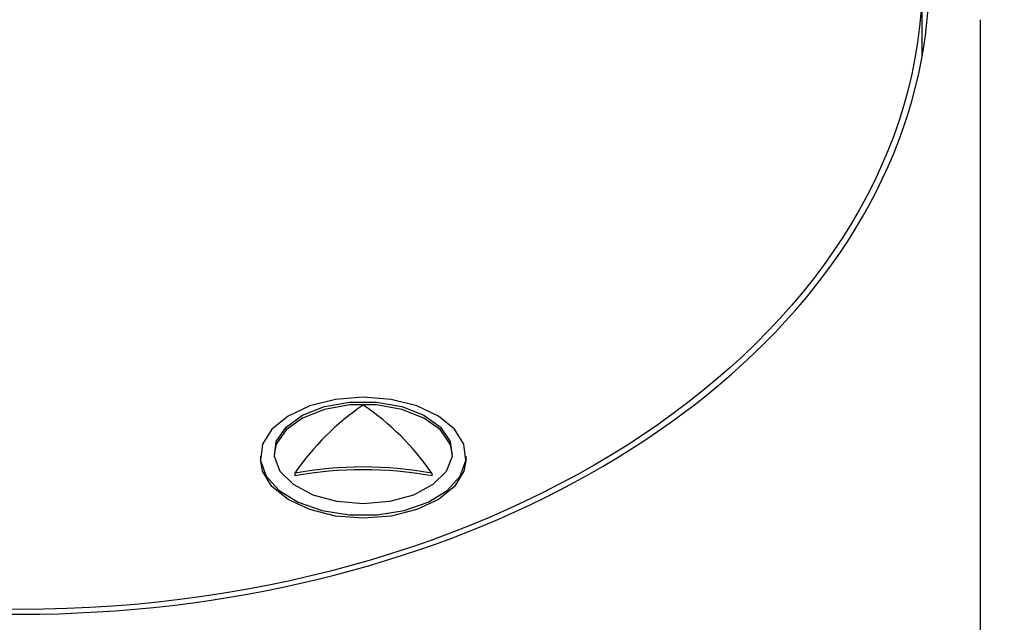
# Model space of a CAD drawing. Header units: inches. Extents: x 2.6 to 13.1, y 0.8 to 9.4.
# Tile 7 of 23: x 7.812 to 8.094, y 5.353 to 5.526. Entities that reach past the tile are written whole.
import ezdxf

# ---------------------------------------------------------------- set-up
doc = ezdxf.new("R2010")
doc.units = ezdxf.units.IN
doc.header["$MEASUREMENT"] = 0

msp = doc.modelspace()

# ---------------------------------------------------------------- linework, layer by layer
at = {"color": 7, "linetype": 'Continuous', "lineweight": 25}
for p, q in [((8.070754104, 5.5155492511), (8.070754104, 5.5379449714)), ((8.0874863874, 5.0726970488), (8.0874863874, 5.5259294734)), ((7.880793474, 5.4006312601), (7.880793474, 5.3998104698)), ((7.9398485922, 5.3998104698), (7.9398485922, 5.4006312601)), ((7.8906359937, 5.3957895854), (7.8906359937, 5.3949897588)), ((7.9300060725, 5.3957895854), (7.9300060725, 5.3949897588))]:
    msp.add_line(p, q, dxfattribs=at)
at = {"color": 7, "linetype": 'Continuous', "lineweight": 25, "flags": 128}
for points in [[(7.9103210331, 5.4175675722), (7.902354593, 5.4169395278), (7.8949789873, 5.4151019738), (7.888741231, 5.4121911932), (7.8841039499, 5.4084230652), (7.8814110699, 5.4040770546), (7.8808623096, 5.3994754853), (7.8824983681, 5.3949596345), (7.8861979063, 5.3908644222), (7.8916865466, 5.3874935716), (7.8985572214, 5.3850970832), (7.9063003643, 5.3838526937), (7.9143417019, 5.3838526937), (7.9220848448, 5.3850970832), (7.9289555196, 5.3874935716), (7.9344441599, 5.3908644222), (7.9381436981, 5.3949596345), (7.9397797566, 5.3994754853), (7.9392309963, 5.4040770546), (7.9365381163, 5.4084230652), (7.9319008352, 5.4121911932), (7.9256630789, 5.4151019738), (7.9182874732, 5.4169395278), (7.9103210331, 5.4175675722)], [(7.9359019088, 5.4012569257), (7.9352699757, 5.4041195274), (7.9324831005, 5.4081924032), (7.9277270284, 5.4116131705), (7.9214243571, 5.4140778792), (7.9141351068, 5.4153675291), (7.9065069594, 5.4153675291), (7.8992177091, 5.4140778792), (7.8929150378, 5.4116131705), (7.8881589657, 5.4081924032), (7.8853720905, 5.4041195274), (7.8847401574, 5.4012569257)], [(7.9103210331, 5.3869823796), (7.9027780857, 5.3876344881), (7.8959053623, 5.3895328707), (7.8903135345, 5.3925088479), (7.8864994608, 5.3962979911), (7.8848020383, 5.4005636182), (7.8853720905, 5.4049267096), (7.8881589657, 5.4089995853), (7.8929150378, 5.4124203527), (7.8992177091, 5.4148850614), (7.9065069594, 5.4161747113), (7.9141351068, 5.4161747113), (7.9214243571, 5.4148850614), (7.9277270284, 5.4124203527), (7.9324831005, 5.4089995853), (7.9352699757, 5.4049267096), (7.9358400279, 5.4005636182), (7.9341426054, 5.3962979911), (7.9303285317, 5.3925088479), (7.9247367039, 5.3895328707), (7.9178639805, 5.3876344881), (7.9103210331, 5.3869823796)], [(7.9103210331, 5.3828741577), (7.902354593, 5.3835022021), (7.8949789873, 5.3853397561), (7.888741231, 5.3882505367), (7.8841039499, 5.3920186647), (7.8814110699, 5.3963646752), (7.880793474, 5.3998104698)], [(7.9398485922, 5.3998104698), (7.9392309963, 5.3963646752), (7.9365381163, 5.3920186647), (7.9319008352, 5.3882505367), (7.9256630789, 5.3853397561), (7.9182874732, 5.3835022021), (7.9103210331, 5.3828741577)]]:
    msp.add_lwpolyline(points, dxfattribs=at)
at = {"color": 7, "linetype": 'Continuous', "lineweight": 25}
for centre, radius, start, end in [((7.9531639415, 5.3525356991), 0.076030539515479, 124.2979191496, 145.3263420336), ((7.8674781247, 5.3525356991), 0.0760305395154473, 34.6736579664, 55.7020808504), ((7.9103210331, 5.288276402), 0.109300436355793, 79.6243990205, 100.3756009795), ((7.9103210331, 5.2886645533), 0.1081320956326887, 79.5110308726, 100.4889691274)]:
    msp.add_arc(centre, radius, start, end, dxfattribs=at)
msp.add_ellipse((7.8118958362, 5.5379449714), major_axis=(0.2588582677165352, 0), ratio=0.7002075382, dxfattribs=at)
msp.add_ellipse((7.8118958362, 5.5379449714), major_axis=(0.2608267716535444, 0), ratio=0.7002075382, start_param=2.088162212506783, end_param=7.336615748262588, dxfattribs=at)

doc.saveas('drawing.dxf')
